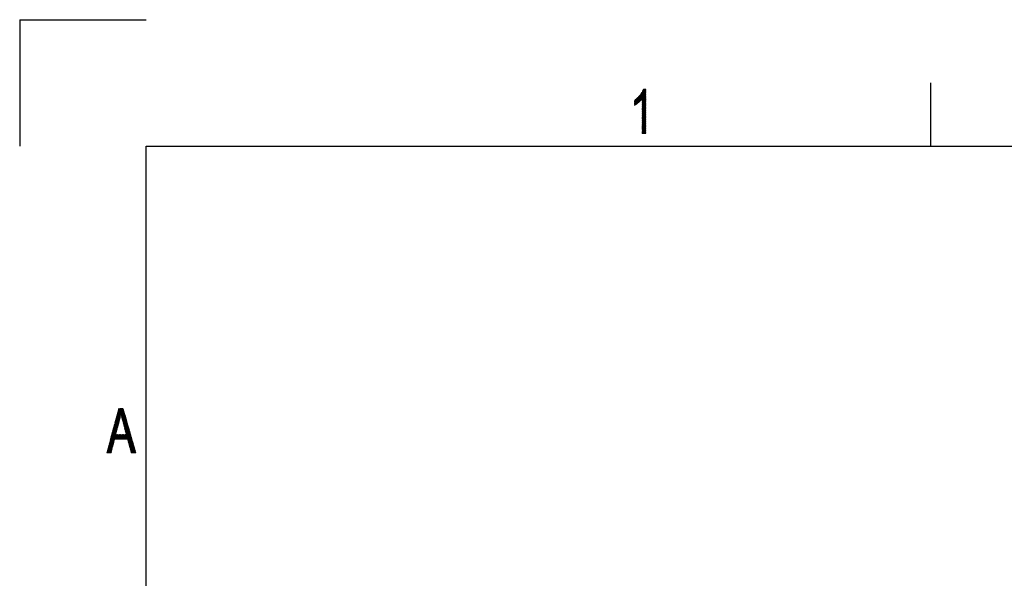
# Model space of a CAD drawing. Header units: millimetres. Extents: x 0 to 420, y 0 to 297.
# Tile 8 of 46: x 0 to 78, y 253 to 297. Entities that reach past the tile are written whole.
import ezdxf

# ---------------------------------------------------------------- set-up
doc = ezdxf.new("R2010")
doc.units = ezdxf.units.MM
doc.layers.add('1', color=7, linetype='Continuous', true_color=0xffffff)

msp = doc.modelspace()

# ---------------------------------------------------------------- linework, layer by layer
at = {"layer": '1', "color": 18, "linetype": 'Continuous', "lineweight": 25}
for p, q in [((0, 297), (10, 297)), ((0, 297), (0, 287)), ((72, 292), (72, 287)), ((10, 287), (410, 287)), ((10, 10), (10, 287))]:
    msp.add_line(p, q, dxfattribs=at)
at = {"layer": '1', "color": 18, "linetype": 'Continuous', "lineweight": 13}
for p, q in [((48.596, 290.248), (49.171, 291.244)), ((49.357, 291.514), (48.617, 290.233)), ((48.663, 290.262), (49.386, 291.514)), ((49.415, 291.514), (48.709, 290.29)), ((48.756, 290.321), (49.445, 291.514)), ((49.474, 291.514), (48.809, 290.362)), ((48.862, 290.404), (49.498, 291.506)), ((49.498, 291.455), (48.916, 290.446)), ((48.979, 290.505), (49.498, 291.404)), ((49.498, 291.353), (49.042, 290.563)), ((49.052, 291.068), (49.498, 290.295)), ((49.056, 291.074), (49.498, 291.074)), ((49.498, 290.346), (49.068, 291.092)), ((49.498, 291.099), (49.073, 291.099)), ((49.084, 291.115), (49.498, 290.397)), ((49.09, 291.125), (49.498, 291.125)), ((49.498, 290.447), (49.1, 291.138)), ((49.498, 291.15), (49.108, 291.15)), ((49.115, 291.162), (49.498, 290.498)), ((49.12, 290.647), (49.498, 291.303)), ((49.125, 291.176), (49.498, 291.176)), ((49.498, 290.549), (49.131, 291.185)), ((49.498, 291.201), (49.142, 291.201)), ((49.147, 291.208), (49.498, 290.6)), ((49.159, 291.226), (49.498, 291.226)), ((49.498, 290.651), (49.163, 291.232)), ((49.498, 291.252), (49.177, 291.252)), ((49.179, 291.255), (49.498, 290.701)), ((49.194, 291.277), (49.498, 291.277)), ((49.498, 290.752), (49.195, 291.278)), ((49.498, 291.252), (49.198, 290.731)), ((49.198, 290.68), (49.498, 291.201)), ((49.498, 291.15), (49.198, 290.629)), ((49.198, 290.578), (49.498, 291.099)), ((49.498, 291.303), (49.207, 291.303)), ((49.208, 291.305), (49.498, 290.803)), ((49.215, 291.319), (49.327, 291.514)), ((49.219, 291.328), (49.498, 291.328)), ((49.498, 290.854), (49.221, 291.334)), ((49.498, 291.353), (49.23, 291.353)), ((49.234, 291.362), (49.498, 290.905)), ((49.242, 291.379), (49.498, 291.379)), ((49.498, 290.955), (49.247, 291.39)), ((49.498, 291.404), (49.254, 291.404)), ((49.26, 291.418), (49.498, 291.006)), ((49.265, 291.43), (49.498, 291.43)), ((49.498, 291.057), (49.273, 291.447)), ((49.498, 291.455), (49.277, 291.455)), ((49.286, 291.475), (49.498, 291.108)), ((49.289, 291.48), (49.498, 291.48)), ((49.498, 291.159), (49.299, 291.503)), ((49.498, 291.506), (49.301, 291.506)), ((49.322, 291.514), (49.498, 291.21)), ((49.498, 291.26), (49.352, 291.514)), ((49.381, 291.514), (49.498, 291.311)), ((49.498, 291.362), (49.41, 291.514)), ((49.44, 291.514), (49.498, 291.413)), ((49.498, 291.464), (49.469, 291.514)), ((49.012, 291.019), (48.596, 290.298)), ((48.596, 290.349), (48.933, 290.933)), ((48.854, 290.846), (48.596, 290.4)), ((48.596, 290.451), (48.793, 290.792)), ((48.739, 290.749), (48.596, 290.502)), ((48.596, 290.552), (48.685, 290.706)), ((48.631, 290.663), (48.596, 290.603)), ((48.596, 290.617), (49.094, 290.617)), ((49.073, 290.591), (48.596, 290.591)), ((48.752, 290.318), (48.596, 290.588)), ((48.596, 290.566), (49.045, 290.566)), ((49.018, 290.54), (48.596, 290.54)), ((48.596, 290.537), (48.731, 290.304)), ((48.596, 290.515), (48.99, 290.515)), ((48.963, 290.49), (48.596, 290.49)), ((48.709, 290.29), (48.596, 290.486)), ((48.596, 290.464), (48.935, 290.464)), ((48.907, 290.439), (48.596, 290.439)), ((48.596, 290.435), (48.687, 290.277)), ((48.596, 290.413), (48.874, 290.413)), ((48.842, 290.388), (48.596, 290.388)), ((48.666, 290.264), (48.596, 290.385)), ((48.596, 290.363), (48.809, 290.363)), ((48.776, 290.337), (48.596, 290.337)), ((48.596, 290.334), (48.644, 290.25)), ((48.596, 290.312), (48.743, 290.312)), ((48.702, 290.286), (48.596, 290.286)), ((48.623, 290.237), (48.596, 290.283)), ((48.597, 290.637), (48.772, 290.334)), ((49.116, 290.642), (48.604, 290.642)), ((48.792, 290.349), (48.617, 290.653)), ((48.636, 290.667), (49.137, 290.667)), ((48.637, 290.669), (48.812, 290.365)), ((48.833, 290.381), (48.657, 290.685)), ((49.159, 290.693), (48.668, 290.693)), ((48.678, 290.7), (48.853, 290.397)), ((48.873, 290.412), (48.698, 290.716)), ((48.7, 290.718), (49.18, 290.718)), ((48.718, 290.732), (48.893, 290.428)), ((49.498, 290.744), (48.732, 290.744)), ((48.914, 290.444), (48.738, 290.748)), ((48.758, 290.764), (48.933, 290.462)), ((48.764, 290.769), (49.498, 290.769)), ((48.952, 290.479), (48.778, 290.78)), ((49.498, 290.794), (48.796, 290.794)), ((48.798, 290.796), (48.971, 290.497)), ((48.99, 290.515), (48.818, 290.812)), ((48.828, 290.82), (49.498, 290.82)), ((48.838, 290.829), (49.009, 290.533)), ((49.498, 290.845), (48.853, 290.845)), ((49.028, 290.55), (48.856, 290.849)), ((48.874, 290.868), (49.047, 290.568)), ((48.876, 290.871), (49.498, 290.871)), ((49.067, 290.586), (48.892, 290.888)), ((49.498, 290.896), (48.899, 290.896)), ((48.91, 290.908), (49.085, 290.605)), ((48.923, 290.921), (49.498, 290.921)), ((49.102, 290.626), (48.928, 290.927)), ((48.946, 290.947), (49.119, 290.646)), ((49.498, 290.947), (48.946, 290.947)), ((49.137, 290.667), (48.964, 290.967)), ((48.969, 290.972), (49.498, 290.972)), ((48.982, 290.986), (49.154, 290.688)), ((49.498, 290.998), (48.992, 290.998)), ((49.172, 290.708), (49, 291.006)), ((49.016, 291.023), (49.498, 291.023)), ((49.018, 291.025), (49.189, 290.729)), ((49.498, 290.244), (49.036, 291.045)), ((49.498, 291.048), (49.039, 291.048)), ((49.498, 291.049), (49.198, 290.527)), ((49.198, 290.477), (49.498, 290.998)), ((49.498, 290.947), (49.198, 290.426)), ((49.198, 290.375), (49.498, 290.896)), ((49.498, 290.845), (49.198, 290.324)), ((49.198, 290.273), (49.498, 290.794)), ((49.498, 290.744), (49.198, 290.223)), ((49.198, 290.718), (49.498, 290.718)), ((49.198, 290.714), (49.498, 290.193)), ((49.198, 290.172), (49.498, 290.693)), ((49.498, 290.693), (49.198, 290.693)), ((49.198, 290.667), (49.498, 290.667)), ((49.498, 290.143), (49.198, 290.664)), ((49.498, 290.642), (49.198, 290.121)), ((49.498, 290.642), (49.198, 290.642)), ((49.198, 290.617), (49.498, 290.617)), ((49.198, 290.613), (49.498, 290.092)), ((49.198, 290.07), (49.498, 290.591)), ((49.498, 290.591), (49.198, 290.591)), ((49.198, 290.566), (49.498, 290.566)), ((49.498, 290.041), (49.198, 290.562)), ((49.498, 290.54), (49.198, 290.019)), ((49.498, 290.54), (49.198, 290.54)), ((49.198, 290.515), (49.498, 290.515)), ((49.198, 290.511), (49.498, 289.99)), ((49.198, 289.969), (49.498, 290.49)), ((49.498, 290.49), (49.198, 290.49)), ((49.198, 290.464), (49.498, 290.464)), ((49.498, 289.939), (49.198, 290.46)), ((49.498, 290.439), (49.198, 289.918)), ((49.498, 290.439), (49.198, 290.439)), ((49.198, 290.413), (49.498, 290.413)), ((49.198, 290.41), (49.498, 289.888)), ((49.198, 289.867), (49.498, 290.388)), ((49.498, 290.388), (49.198, 290.388)), ((49.198, 290.363), (49.498, 290.363)), ((49.498, 289.838), (49.198, 290.359)), ((49.498, 290.337), (49.198, 289.816)), ((49.498, 290.337), (49.198, 290.337)), ((49.198, 290.312), (49.498, 290.312)), ((49.198, 290.308), (49.498, 289.787)), ((49.198, 289.765), (49.498, 290.286)), ((49.498, 290.286), (49.198, 290.286)), ((48.596, 290.261), (48.661, 290.261)), ((48.62, 290.236), (48.596, 290.236)), ((48.596, 290.232), (48.601, 290.223)), ((49.198, 290.261), (49.498, 290.261)), ((49.498, 289.736), (49.198, 290.257)), ((49.498, 290.236), (49.198, 289.715)), ((49.498, 290.236), (49.198, 290.236)), ((49.198, 290.21), (49.498, 290.21)), ((49.198, 290.206), (49.498, 289.685)), ((49.198, 289.664), (49.498, 290.185)), ((49.498, 290.185), (49.198, 290.185)), ((49.198, 290.159), (49.498, 290.159)), ((49.498, 289.634), (49.198, 290.155)), ((49.498, 290.134), (49.198, 289.613)), ((49.498, 290.134), (49.198, 290.134)), ((49.198, 290.109), (49.498, 290.109)), ((49.198, 290.105), (49.498, 289.584)), ((49.198, 289.562), (49.498, 290.083)), ((49.498, 290.083), (49.198, 290.083)), ((49.198, 290.058), (49.498, 290.058)), ((49.498, 289.533), (49.198, 290.054)), ((49.498, 290.032), (49.198, 289.511)), ((49.498, 290.032), (49.198, 290.032)), ((49.198, 290.007), (49.498, 290.007)), ((49.198, 290.003), (49.498, 289.482)), ((49.198, 289.461), (49.498, 289.982)), ((49.498, 289.982), (49.198, 289.982)), ((49.198, 289.956), (49.498, 289.956)), ((49.498, 289.431), (49.198, 289.952)), ((49.498, 289.931), (49.198, 289.41)), ((49.498, 289.931), (49.198, 289.931)), ((49.198, 289.905), (49.498, 289.905)), ((49.198, 289.901), (49.498, 289.38)), ((49.198, 289.359), (49.498, 289.88)), ((49.498, 289.88), (49.198, 289.88)), ((49.198, 289.854), (49.498, 289.854)), ((49.498, 289.33), (49.198, 289.851)), ((49.498, 289.829), (49.198, 289.308)), ((49.498, 289.829), (49.198, 289.829)), ((49.198, 289.804), (49.498, 289.804)), ((49.198, 289.8), (49.498, 289.279)), ((49.198, 289.257), (49.498, 289.778)), ((49.498, 289.778), (49.198, 289.778)), ((49.198, 289.753), (49.498, 289.753)), ((49.498, 289.228), (49.198, 289.749)), ((49.498, 289.728), (49.198, 289.206)), ((49.498, 289.727), (49.198, 289.727)), ((49.198, 289.702), (49.498, 289.702)), ((49.198, 289.698), (49.498, 289.177)), ((49.198, 289.156), (49.498, 289.677)), ((49.498, 289.677), (49.198, 289.677)), ((49.198, 289.651), (49.498, 289.651)), ((49.498, 289.126), (49.198, 289.647)), ((49.498, 289.626), (49.198, 289.105)), ((49.498, 289.626), (49.198, 289.626)), ((49.198, 289.6), (49.498, 289.6)), ((49.198, 289.597), (49.498, 289.076)), ((49.198, 289.054), (49.498, 289.575)), ((49.498, 289.575), (49.198, 289.575)), ((49.198, 289.55), (49.498, 289.55)), ((49.498, 289.025), (49.198, 289.546)), ((49.498, 289.524), (49.198, 289.003)), ((49.498, 289.524), (49.198, 289.524)), ((49.198, 289.499), (49.498, 289.499)), ((49.198, 289.495), (49.498, 288.974)), ((49.198, 288.952), (49.498, 289.473)), ((49.498, 289.473), (49.198, 289.473)), ((49.198, 289.448), (49.498, 289.448)), ((49.498, 288.923), (49.198, 289.444)), ((49.498, 289.423), (49.198, 288.902)), ((49.498, 289.423), (49.198, 289.423)), ((49.198, 289.397), (49.498, 289.397)), ((49.198, 289.393), (49.498, 288.872)), ((49.198, 288.851), (49.498, 289.372)), ((49.498, 289.372), (49.198, 289.372)), ((49.198, 289.346), (49.498, 289.346)), ((49.498, 288.822), (49.198, 289.343)), ((49.498, 289.321), (49.198, 288.8)), ((49.498, 289.321), (49.198, 289.321)), ((49.198, 289.296), (49.498, 289.296)), ((49.198, 289.292), (49.498, 288.771)), ((49.198, 288.749), (49.498, 289.27)), ((49.498, 289.27), (49.198, 289.27)), ((49.198, 289.245), (49.498, 289.245)), ((49.498, 288.72), (49.198, 289.241)), ((49.498, 289.219), (49.198, 288.698)), ((49.498, 289.219), (49.198, 289.219)), ((49.198, 289.194), (49.498, 289.194)), ((49.198, 289.19), (49.498, 288.669)), ((49.198, 288.648), (49.498, 289.169)), ((49.498, 289.169), (49.198, 289.169)), ((49.198, 289.143), (49.498, 289.143)), ((49.498, 288.618), (49.198, 289.139)), ((49.498, 289.118), (49.198, 288.597)), ((49.498, 289.118), (49.198, 289.118)), ((49.198, 289.092), (49.498, 289.092)), ((49.198, 289.089), (49.498, 288.567)), ((49.198, 288.546), (49.498, 289.067)), ((49.498, 289.067), (49.198, 289.067)), ((49.198, 289.042), (49.498, 289.042)), ((49.498, 288.517), (49.198, 289.038)), ((49.498, 289.016), (49.198, 288.495)), ((49.498, 289.016), (49.198, 289.016)), ((49.198, 288.991), (49.498, 288.991)), ((49.198, 288.987), (49.498, 288.466)), ((49.198, 288.444), (49.498, 288.965)), ((49.498, 288.965), (49.198, 288.965)), ((49.198, 288.94), (49.498, 288.94)), ((49.498, 288.415), (49.198, 288.936)), ((49.498, 288.915), (49.198, 288.394)), ((49.498, 288.915), (49.198, 288.915)), ((49.198, 288.889), (49.498, 288.889)), ((49.198, 288.885), (49.498, 288.364)), ((49.198, 288.343), (49.498, 288.864)), ((49.498, 288.864), (49.198, 288.864)), ((49.198, 288.838), (49.498, 288.838)), ((49.498, 288.313), (49.198, 288.834)), ((49.498, 288.813), (49.198, 288.292)), ((49.498, 288.813), (49.198, 288.813)), ((49.198, 288.788), (49.498, 288.788)), ((49.198, 288.784), (49.498, 288.263)), ((49.198, 288.241), (49.498, 288.762)), ((49.498, 288.762), (49.198, 288.762)), ((49.198, 288.737), (49.498, 288.737)), ((49.498, 288.212), (49.198, 288.733)), ((49.498, 288.711), (49.198, 288.19)), ((49.498, 288.711), (49.198, 288.711)), ((49.198, 288.686), (49.498, 288.686)), ((49.198, 288.682), (49.498, 288.161)), ((49.198, 288.139), (49.498, 288.661)), ((49.498, 288.661), (49.198, 288.661)), ((49.198, 288.635), (49.498, 288.635)), ((49.498, 288.11), (49.198, 288.631)), ((49.498, 288.61), (49.198, 288.089)), ((49.498, 288.61), (49.198, 288.61)), ((49.198, 288.584), (49.498, 288.584)), ((49.198, 288.58), (49.498, 288.059)), ((49.198, 288.038), (49.498, 288.559)), ((49.498, 288.559), (49.198, 288.559)), ((49.198, 288.533), (49.498, 288.533)), ((49.498, 288.009), (49.198, 288.53)), ((49.498, 288.508), (49.198, 288.508)), ((49.198, 288.483), (49.498, 288.483)), ((49.198, 288.479), (49.474, 288)), ((49.498, 288.457), (49.198, 288.457)), ((49.198, 288.432), (49.498, 288.432)), ((49.445, 288), (49.198, 288.428)), ((49.498, 288.406), (49.198, 288.406)), ((49.198, 288.381), (49.498, 288.381)), ((49.198, 288.377), (49.415, 288)), ((49.498, 288.356), (49.198, 288.356)), ((49.198, 288.33), (49.498, 288.33)), ((49.386, 288), (49.198, 288.326)), ((49.498, 288.305), (49.198, 288.305)), ((49.198, 288.279), (49.498, 288.279)), ((49.198, 288.276), (49.357, 288)), ((49.498, 288.254), (49.198, 288.254)), ((49.198, 288.229), (49.498, 288.229)), ((49.327, 288), (49.198, 288.225)), ((49.498, 288.203), (49.198, 288.203)), ((49.198, 288.178), (49.498, 288.178)), ((49.198, 288.174), (49.298, 288)), ((49.498, 288.152), (49.198, 288.152)), ((49.198, 288.127), (49.498, 288.127)), ((49.269, 288), (49.198, 288.123)), ((49.498, 288.102), (49.198, 288.102)), ((49.198, 288.076), (49.498, 288.076)), ((49.198, 288.072), (49.239, 288)), ((49.498, 288.051), (49.198, 288.051)), ((49.198, 288.025), (49.498, 288.025)), ((49.21, 288), (49.198, 288.022)), ((49.498, 288), (49.198, 288)), ((49.498, 288.508), (49.205, 288)), ((49.234, 288), (49.498, 288.457)), ((49.498, 288.406), (49.264, 288)), ((49.293, 288), (49.498, 288.356)), ((49.498, 288.305), (49.322, 288)), ((49.352, 288), (49.498, 288.254)), ((49.498, 288.203), (49.381, 288)), ((49.41, 288), (49.498, 288.152)), ((49.498, 288.102), (49.44, 288)), ((49.469, 288), (49.498, 288.051)), ((7.522, 265.111), (8.178, 266.248)), ((8.15, 266.25), (7.547, 265.206)), ((7.573, 265.301), (8.121, 266.25)), ((8.091, 266.25), (7.599, 265.397)), ((7.624, 265.492), (8.062, 266.25)), ((8.033, 266.25), (7.65, 265.587)), ((7.675, 265.682), (8.003, 266.25)), ((7.974, 266.25), (7.701, 265.777)), ((7.726, 265.872), (7.945, 266.25)), ((7.915, 266.25), (7.752, 265.967)), ((7.777, 266.062), (7.886, 266.25)), ((7.857, 266.25), (7.803, 266.157)), ((7.808, 266.177), (7.991, 265.861)), ((7.809, 266.18), (8.197, 266.18)), ((8.19, 266.205), (7.816, 266.205)), ((8.553, 264.939), (7.818, 266.212)), ((7.823, 266.23), (8.183, 266.23)), ((7.827, 266.247), (8.524, 265.04)), ((8.495, 265.141), (7.855, 266.25)), ((7.884, 266.25), (8.466, 265.241)), ((8.437, 265.342), (7.913, 266.25)), ((7.943, 266.25), (8.408, 265.443)), ((8.38, 265.544), (7.972, 266.25)), ((8.188, 266.214), (7.995, 265.881)), ((8.001, 266.25), (8.351, 265.645)), ((8.004, 265.844), (8.197, 266.18)), ((8.322, 265.746), (8.031, 266.25)), ((8.06, 266.25), (8.293, 265.847)), ((8.264, 265.947), (8.089, 266.25)), ((8.119, 266.25), (8.235, 266.048)), ((8.206, 266.149), (8.148, 266.25)), ((7.913, 265.433), (7.343, 264.446)), ((7.369, 264.541), (7.932, 265.516)), ((7.946, 265.593), (7.394, 264.636)), ((7.42, 264.731), (7.958, 265.664)), ((7.97, 265.736), (7.445, 264.826)), ((7.471, 264.921), (7.983, 265.808)), ((7.995, 265.879), (7.496, 265.016)), ((7.809, 265.008), (7.594, 265.38)), ((7.904, 265.392), (7.597, 265.392)), ((7.603, 265.415), (7.818, 265.043)), ((7.604, 265.417), (7.909, 265.417)), ((7.915, 265.443), (7.611, 265.443)), ((7.827, 265.078), (7.613, 265.449)), ((7.618, 265.468), (7.921, 265.468)), ((7.622, 265.484), (7.837, 265.113)), ((7.927, 265.494), (7.625, 265.494)), ((7.846, 265.148), (7.631, 265.519)), ((7.632, 265.519), (7.932, 265.519)), ((7.938, 265.544), (7.638, 265.544)), ((7.641, 265.553), (7.855, 265.183)), ((7.645, 265.57), (7.943, 265.57)), ((7.864, 265.218), (7.65, 265.588)), ((7.947, 265.595), (7.652, 265.595)), ((7.659, 265.623), (7.872, 265.254)), ((7.659, 265.621), (7.951, 265.621)), ((7.955, 265.646), (7.666, 265.646)), ((7.881, 265.291), (7.669, 265.658)), ((7.672, 265.671), (7.96, 265.671)), ((7.678, 265.692), (7.889, 265.327)), ((7.964, 265.697), (7.679, 265.697)), ((7.686, 265.722), (7.968, 265.722)), ((7.897, 265.364), (7.687, 265.727)), ((7.972, 265.748), (7.693, 265.748)), ((7.697, 265.761), (7.905, 265.4)), ((7.7, 265.773), (7.977, 265.773)), ((7.914, 265.436), (7.706, 265.796)), ((7.981, 265.798), (7.707, 265.798)), ((7.713, 265.824), (7.985, 265.824)), ((7.715, 265.831), (7.922, 265.473)), ((7.99, 265.849), (7.72, 265.849)), ((7.93, 265.509), (7.725, 265.865)), ((7.727, 265.875), (7.994, 265.875)), ((7.734, 265.9), (7.938, 265.546)), ((8.278, 265.9), (7.734, 265.9)), ((7.741, 265.926), (8.27, 265.926)), ((7.945, 265.585), (7.743, 265.935)), ((8.263, 265.951), (7.748, 265.951)), ((7.753, 265.969), (7.952, 265.624)), ((7.754, 265.976), (8.256, 265.976)), ((8.248, 266.002), (7.761, 266.002)), ((7.958, 265.664), (7.762, 266.004)), ((7.768, 266.027), (8.241, 266.027)), ((7.771, 266.039), (7.965, 265.703)), ((8.234, 266.053), (7.775, 266.053)), ((7.972, 265.743), (7.781, 266.073)), ((7.782, 266.078), (8.227, 266.078)), ((8.219, 266.103), (7.789, 266.103)), ((7.79, 266.108), (7.978, 265.782)), ((7.795, 266.129), (8.212, 266.129)), ((7.985, 265.821), (7.799, 266.143)), ((8.205, 266.154), (7.802, 266.154)), ((7.997, 265.875), (8.285, 265.875)), ((8.292, 265.849), (8.002, 265.849)), ((8.005, 265.837), (8.582, 264.838)), ((8.008, 265.824), (8.299, 265.824)), ((8.207, 266.146), (8.012, 265.807)), ((8.307, 265.798), (8.014, 265.798)), ((8.019, 265.773), (8.314, 265.773)), ((8.02, 265.771), (8.217, 266.112)), ((8.611, 264.737), (8.024, 265.754)), ((8.321, 265.748), (8.025, 265.748)), ((8.227, 266.078), (8.028, 265.734)), ((8.031, 265.722), (8.328, 265.722)), ((8.036, 265.697), (8.236, 266.044)), ((8.336, 265.697), (8.036, 265.697)), ((8.042, 265.671), (8.64, 264.636)), ((8.042, 265.671), (8.343, 265.671)), ((8.246, 266.01), (8.044, 265.661)), ((8.35, 265.646), (8.048, 265.646)), ((8.053, 265.624), (8.256, 265.976)), ((8.053, 265.621), (8.358, 265.621)), ((8.365, 265.595), (8.059, 265.595)), ((8.668, 264.535), (8.06, 265.589)), ((8.266, 265.942), (8.061, 265.587)), ((8.065, 265.57), (8.372, 265.57)), ((8.069, 265.551), (8.275, 265.908)), ((8.379, 265.544), (8.071, 265.544)), ((8.077, 265.519), (8.387, 265.519)), ((8.285, 265.874), (8.078, 265.516)), ((8.082, 265.501), (8.697, 264.435)), ((8.394, 265.494), (8.084, 265.494)), ((8.087, 265.48), (8.295, 265.84)), ((8.09, 265.468), (8.401, 265.468)), ((8.304, 265.806), (8.096, 265.445)), ((8.409, 265.443), (8.096, 265.443)), ((8.103, 265.417), (8.416, 265.417)), ((8.105, 265.41), (8.314, 265.772)), ((8.726, 264.334), (8.105, 265.411)), ((8.423, 265.392), (8.109, 265.392)), ((8.324, 265.738), (8.114, 265.374)), ((8.123, 265.339), (8.334, 265.704)), ((8.343, 265.67), (8.132, 265.304)), ((8.141, 265.268), (8.353, 265.636)), ((8.363, 265.602), (8.15, 265.233)), ((8.158, 265.198), (8.373, 265.569)), ((8.382, 265.535), (8.167, 265.162)), ((8.177, 265.128), (8.392, 265.501)), ((8.402, 265.467), (8.186, 265.093)), ((8.195, 265.058), (8.411, 265.433)), ((8.421, 265.399), (8.204, 265.023)), ((7.113, 263.59), (7.707, 264.62)), ((7.732, 264.713), (7.138, 263.685)), ((7.164, 263.78), (7.756, 264.806)), ((7.78, 264.899), (7.19, 263.875)), ((7.215, 263.97), (7.805, 264.992)), ((7.829, 265.085), (7.241, 264.065)), ((7.266, 264.16), (7.854, 265.178)), ((7.875, 265.265), (7.292, 264.256)), ((7.317, 264.351), (7.894, 265.349)), ((7.386, 264.605), (7.703, 264.605)), ((7.608, 264.239), (7.389, 264.617)), ((7.71, 264.63), (7.392, 264.63)), ((7.398, 264.652), (7.617, 264.274)), ((7.399, 264.655), (7.717, 264.655)), ((7.723, 264.681), (7.406, 264.681)), ((7.626, 264.309), (7.408, 264.687)), ((7.413, 264.706), (7.73, 264.706)), ((7.417, 264.721), (7.635, 264.344)), ((7.737, 264.732), (7.42, 264.732)), ((7.644, 264.379), (7.426, 264.756)), ((7.427, 264.757), (7.743, 264.757)), ((7.75, 264.782), (7.433, 264.782)), ((7.436, 264.791), (7.653, 264.414)), ((7.44, 264.808), (7.757, 264.808)), ((7.663, 264.449), (7.445, 264.825)), ((7.763, 264.833), (7.447, 264.833)), ((7.454, 264.86), (7.672, 264.484)), ((7.454, 264.859), (7.77, 264.859)), ((7.777, 264.884), (7.461, 264.884)), ((7.681, 264.519), (7.464, 264.895)), ((7.468, 264.909), (7.783, 264.909)), ((7.473, 264.93), (7.69, 264.554)), ((7.79, 264.935), (7.474, 264.935)), ((7.481, 264.96), (7.797, 264.96)), ((7.699, 264.589), (7.482, 264.964)), ((7.803, 264.986), (7.488, 264.986)), ((7.492, 264.999), (7.708, 264.623)), ((7.495, 265.011), (7.81, 265.011)), ((7.718, 264.658), (7.501, 265.033)), ((7.817, 265.036), (7.502, 265.036)), ((7.509, 265.062), (7.823, 265.062)), ((7.51, 265.068), (7.727, 264.693)), ((7.83, 265.087), (7.515, 265.087)), ((7.736, 264.728), (7.52, 265.103)), ((7.522, 265.113), (7.837, 265.113)), ((7.843, 265.138), (7.529, 265.138)), ((7.529, 265.137), (7.745, 264.763)), ((7.536, 265.163), (7.85, 265.163)), ((7.754, 264.798), (7.538, 265.172)), ((7.857, 265.189), (7.543, 265.189)), ((7.548, 265.207), (7.763, 264.833)), ((7.55, 265.214), (7.863, 265.214)), ((7.869, 265.24), (7.556, 265.24)), ((7.772, 264.868), (7.557, 265.241)), ((7.563, 265.265), (7.875, 265.265)), ((7.566, 265.276), (7.782, 264.903)), ((7.88, 265.29), (7.57, 265.29)), ((7.791, 264.938), (7.576, 265.311)), ((7.577, 265.316), (7.886, 265.316)), ((7.892, 265.341), (7.584, 265.341)), ((7.585, 265.345), (7.8, 264.973)), ((7.591, 265.367), (7.898, 265.367)), ((8.116, 265.367), (8.43, 265.367)), ((8.438, 265.341), (8.122, 265.341)), ((8.127, 265.32), (8.755, 264.233)), ((8.129, 265.316), (8.445, 265.316)), ((8.452, 265.29), (8.135, 265.29)), ((8.141, 265.265), (8.459, 265.265)), ((8.467, 265.24), (8.148, 265.24)), ((8.784, 264.132), (8.15, 265.23)), ((8.154, 265.214), (8.474, 265.214)), ((8.481, 265.189), (8.161, 265.189)), ((8.167, 265.163), (8.489, 265.163)), ((8.174, 265.138), (8.813, 264.031)), ((8.496, 265.138), (8.174, 265.138)), ((8.181, 265.113), (8.503, 265.113)), ((8.51, 265.087), (8.187, 265.087)), ((8.194, 265.062), (8.518, 265.062)), ((8.842, 263.93), (8.198, 265.045)), ((8.525, 265.036), (8.201, 265.036)), ((8.207, 265.011), (8.532, 265.011)), ((8.213, 264.988), (8.431, 265.365)), ((8.54, 264.986), (8.214, 264.986)), ((8.221, 264.96), (8.547, 264.96)), ((8.441, 265.331), (8.223, 264.953)), ((8.223, 264.951), (8.871, 263.83)), ((8.554, 264.935), (8.227, 264.935)), ((8.232, 264.918), (8.45, 265.297)), ((8.234, 264.909), (8.561, 264.909)), ((8.46, 265.263), (8.241, 264.883)), ((8.569, 264.884), (8.241, 264.884)), ((8.248, 264.859), (8.576, 264.859)), ((8.9, 263.729), (8.248, 264.858)), ((8.25, 264.849), (8.47, 265.229)), ((8.583, 264.833), (8.254, 264.833)), ((8.48, 265.195), (8.259, 264.814)), ((8.261, 264.808), (8.59, 264.808)), ((8.598, 264.782), (8.268, 264.782)), ((8.269, 264.779), (8.489, 265.161)), ((8.272, 264.764), (8.929, 263.628)), ((8.274, 264.757), (8.605, 264.757)), ((8.499, 265.127), (8.278, 264.744)), ((8.612, 264.732), (8.281, 264.732)), ((8.287, 264.709), (8.509, 265.093)), ((8.288, 264.706), (8.62, 264.706)), ((8.627, 264.681), (8.294, 264.681)), ((8.518, 265.059), (8.296, 264.674)), ((8.957, 263.527), (8.297, 264.671)), ((8.301, 264.655), (8.634, 264.655)), ((8.305, 264.639), (8.528, 265.025)), ((8.641, 264.63), (8.308, 264.63)), ((8.538, 264.991), (8.315, 264.604)), ((8.315, 264.605), (8.649, 264.605)), ((8.324, 264.57), (8.548, 264.957)), ((8.557, 264.923), (8.333, 264.535)), ((8.342, 264.5), (8.567, 264.889)), ((8.577, 264.855), (8.351, 264.465)), ((8.361, 264.43), (8.587, 264.821)), ((8.596, 264.787), (8.37, 264.395)), ((8.379, 264.36), (8.606, 264.754)), ((8.616, 264.72), (8.388, 264.325)), ((8.397, 264.29), (8.625, 264.686)), ((8.635, 264.652), (8.407, 264.256)), ((8.416, 264.221), (8.645, 264.618)), ((6.908, 262.829), (7.692, 264.187)), ((7.663, 264.187), (6.934, 262.924)), ((6.96, 263.02), (7.634, 264.187)), ((7.604, 264.187), (6.985, 263.115)), ((7.011, 263.21), (7.61, 264.247)), ((7.634, 264.34), (7.036, 263.305)), ((7.062, 263.4), (7.659, 264.433)), ((7.683, 264.527), (7.087, 263.495)), ((7.181, 263.842), (8.867, 263.842)), ((7.412, 263.461), (7.184, 263.855)), ((8.86, 263.868), (7.188, 263.868)), ((7.193, 263.889), (7.421, 263.496)), ((7.194, 263.893), (8.852, 263.893)), ((8.845, 263.919), (7.201, 263.919)), ((7.43, 263.531), (7.203, 263.924)), ((7.208, 263.944), (8.838, 263.944)), ((7.212, 263.959), (7.439, 263.566)), ((8.831, 263.969), (7.215, 263.969)), ((7.448, 263.602), (7.221, 263.993)), ((7.222, 263.995), (8.823, 263.995)), ((8.816, 264.02), (7.229, 264.02)), ((7.231, 264.028), (7.457, 263.637)), ((7.235, 264.046), (8.809, 264.046)), ((7.465, 263.672), (7.24, 264.063)), ((8.802, 264.071), (7.242, 264.071)), ((7.249, 264.098), (7.474, 263.708)), ((7.249, 264.096), (8.794, 264.096)), ((8.787, 264.122), (7.256, 264.122)), ((7.483, 263.743), (7.259, 264.132)), ((7.263, 264.147), (8.78, 264.147)), ((7.268, 264.167), (7.492, 263.778)), ((8.772, 264.173), (7.27, 264.173)), ((7.276, 264.198), (7.597, 264.198)), ((7.503, 263.81), (7.277, 264.202)), ((7.604, 264.223), (7.283, 264.223)), ((7.287, 264.236), (7.533, 263.81)), ((7.29, 264.249), (7.61, 264.249)), ((7.562, 263.81), (7.296, 264.271)), ((7.617, 264.274), (7.297, 264.274)), ((7.304, 264.3), (7.623, 264.3)), ((7.305, 264.305), (7.591, 263.81)), ((7.63, 264.325), (7.311, 264.325)), ((7.621, 263.81), (7.315, 264.34)), ((7.317, 264.35), (7.637, 264.35)), ((7.643, 264.376), (7.324, 264.376)), ((7.324, 264.375), (7.65, 263.81)), ((7.331, 264.401), (7.65, 264.401)), ((7.679, 263.81), (7.333, 264.409)), ((7.657, 264.427), (7.338, 264.427)), ((7.343, 264.444), (7.709, 263.81)), ((7.345, 264.452), (7.663, 264.452)), ((7.738, 263.81), (7.352, 264.479)), ((7.67, 264.477), (7.352, 264.477)), ((7.358, 264.503), (7.677, 264.503)), ((7.361, 264.513), (7.767, 263.81)), ((7.683, 264.528), (7.365, 264.528)), ((7.797, 263.81), (7.37, 264.548)), ((7.372, 264.554), (7.69, 264.554)), ((7.697, 264.579), (7.379, 264.579)), ((7.38, 264.583), (7.598, 264.204)), ((7.722, 264.187), (7.504, 263.81)), ((7.533, 263.81), (7.751, 264.187)), ((7.78, 264.187), (7.563, 263.81)), ((7.592, 263.81), (7.81, 264.187)), ((7.608, 264.187), (7.826, 263.81)), ((7.839, 264.187), (7.621, 263.81)), ((7.855, 263.81), (7.638, 264.187)), ((7.651, 263.81), (7.868, 264.187)), ((7.667, 264.187), (7.885, 263.81)), ((7.898, 264.187), (7.68, 263.81)), ((7.914, 263.81), (7.696, 264.187)), ((7.709, 263.81), (7.927, 264.187)), ((7.726, 264.187), (7.943, 263.81)), ((7.956, 264.187), (7.739, 263.81)), ((7.973, 263.81), (7.755, 264.187)), ((7.768, 263.81), (7.986, 264.187)), ((7.784, 264.187), (8.002, 263.81)), ((8.015, 264.187), (7.797, 263.81)), ((8.031, 263.81), (7.814, 264.187)), ((7.827, 263.81), (8.044, 264.187)), ((7.843, 264.187), (8.061, 263.81)), ((8.074, 264.187), (7.856, 263.81)), ((8.09, 263.81), (7.872, 264.187)), ((7.885, 263.81), (8.103, 264.187)), ((7.902, 264.187), (8.119, 263.81)), ((8.132, 264.187), (7.915, 263.81)), ((8.149, 263.81), (7.931, 264.187)), ((7.944, 263.81), (8.162, 264.187)), ((7.96, 264.187), (8.178, 263.81)), ((8.191, 264.187), (7.973, 263.81)), ((8.207, 263.81), (7.99, 264.187)), ((8.003, 263.81), (8.22, 264.187)), ((8.019, 264.187), (8.237, 263.81)), ((8.25, 264.187), (8.032, 263.81)), ((8.266, 263.81), (8.048, 264.187)), ((8.061, 263.81), (8.279, 264.187)), ((8.078, 264.187), (8.295, 263.81)), ((8.308, 264.187), (8.091, 263.81)), ((8.325, 263.81), (8.107, 264.187)), ((8.12, 263.81), (8.338, 264.187)), ((8.136, 264.187), (8.354, 263.81)), ((8.367, 264.187), (8.149, 263.81)), ((8.383, 263.81), (8.166, 264.187)), ((8.179, 263.81), (8.396, 264.187)), ((8.195, 264.187), (8.413, 263.81)), ((8.655, 264.584), (8.208, 263.81)), ((8.442, 263.81), (8.224, 264.187)), ((8.237, 263.81), (8.664, 264.55)), ((8.254, 264.187), (8.471, 263.81)), ((8.674, 264.516), (8.267, 263.81)), ((8.501, 263.81), (8.283, 264.187)), ((8.296, 263.81), (8.684, 264.482)), ((8.312, 264.187), (9.142, 262.75)), ((8.656, 264.579), (8.321, 264.579)), ((8.322, 264.577), (8.986, 263.426)), ((8.694, 264.448), (8.325, 263.81)), ((8.328, 264.554), (8.663, 264.554)), ((8.671, 264.528), (8.335, 264.528)), ((8.341, 264.503), (8.678, 264.503)), ((9.171, 262.75), (8.342, 264.187)), ((9.015, 263.325), (8.346, 264.484)), ((8.685, 264.477), (8.348, 264.477)), ((8.355, 264.452), (8.692, 264.452)), ((8.355, 263.81), (8.703, 264.414)), ((8.7, 264.427), (8.361, 264.427)), ((8.368, 264.401), (8.707, 264.401)), ((8.371, 264.39), (9.044, 263.224)), ((8.371, 264.187), (9.16, 262.821)), ((8.714, 264.376), (8.375, 264.376)), ((8.382, 264.35), (8.721, 264.35)), ((8.713, 264.38), (8.384, 263.81)), ((8.729, 264.325), (8.388, 264.325)), ((8.395, 264.3), (8.736, 264.3)), ((9.073, 263.124), (8.396, 264.296)), ((9.131, 262.922), (8.4, 264.187)), ((8.743, 264.274), (8.402, 264.274)), ((8.408, 264.249), (8.751, 264.249)), ((8.413, 263.81), (8.723, 264.346)), ((8.758, 264.223), (8.415, 264.223)), ((8.421, 264.203), (9.102, 263.023)), ((8.422, 264.198), (8.765, 264.198)), ((8.733, 264.312), (8.443, 263.81)), ((8.472, 263.81), (8.742, 264.278)), ((8.752, 264.244), (8.501, 263.81)), ((8.527, 263.803), (8.762, 264.21)), ((8.771, 264.176), (8.536, 263.769)), ((8.545, 263.734), (8.781, 264.142)), ((8.791, 264.108), (8.555, 263.699)), ((8.564, 263.665), (8.801, 264.074)), ((8.81, 264.04), (8.573, 263.63)), ((8.583, 263.595), (8.82, 264.006)), ((8.83, 263.972), (8.592, 263.561)), ((8.601, 263.526), (8.84, 263.939)), ((8.849, 263.905), (8.611, 263.492)), ((8.62, 263.457), (8.859, 263.871)), ((8.869, 263.837), (8.629, 263.422)), ((7.498, 263.799), (6.892, 262.75)), ((6.921, 262.75), (7.475, 263.708)), ((7.452, 263.618), (6.951, 262.75)), ((7.309, 263.055), (6.969, 263.055)), ((6.97, 263.057), (7.147, 262.75)), ((6.976, 263.08), (7.315, 263.08)), ((7.177, 262.75), (6.979, 263.092)), ((6.98, 262.75), (7.429, 263.527)), ((7.322, 263.106), (6.983, 263.106)), ((6.988, 263.127), (7.206, 262.75)), ((6.99, 263.131), (7.328, 263.131)), ((7.335, 263.156), (6.996, 263.156)), ((7.233, 262.755), (6.998, 263.161)), ((7.003, 263.182), (7.341, 263.182)), ((7.007, 263.196), (7.242, 262.79)), ((7.406, 263.436), (7.009, 262.75)), ((7.347, 263.207), (7.01, 263.207)), ((7.25, 262.825), (7.016, 263.231)), ((7.017, 263.233), (7.354, 263.233)), ((7.36, 263.258), (7.024, 263.258)), ((7.026, 263.265), (7.259, 262.861)), ((7.031, 263.284), (7.367, 263.284)), ((7.268, 262.896), (7.035, 263.3)), ((7.373, 263.309), (7.037, 263.309)), ((7.039, 262.75), (7.383, 263.346)), ((7.044, 263.335), (7.277, 262.931)), ((7.044, 263.334), (7.38, 263.334)), ((7.386, 263.36), (7.051, 263.36)), ((7.286, 262.966), (7.054, 263.369)), ((7.058, 263.385), (7.393, 263.385)), ((7.063, 263.404), (7.295, 263.002)), ((7.399, 263.411), (7.065, 263.411)), ((7.36, 263.255), (7.068, 262.75)), ((7.071, 263.436), (7.405, 263.436)), ((7.304, 263.037), (7.072, 263.439)), ((7.412, 263.461), (7.078, 263.461)), ((7.082, 263.474), (7.313, 263.072)), ((7.085, 263.487), (7.418, 263.487)), ((7.322, 263.108), (7.091, 263.508)), ((7.425, 263.512), (7.092, 263.512)), ((7.097, 262.75), (7.337, 263.164)), ((7.099, 263.538), (7.431, 263.538)), ((7.1, 263.543), (7.331, 263.143)), ((7.438, 263.563), (7.106, 263.563)), ((7.34, 263.178), (7.11, 263.577)), ((7.112, 263.588), (7.444, 263.588)), ((7.451, 263.614), (7.119, 263.614)), ((7.119, 263.612), (7.349, 263.214)), ((7.126, 263.639), (7.457, 263.639)), ((7.314, 263.074), (7.127, 262.75)), ((7.358, 263.249), (7.128, 263.647)), ((7.464, 263.665), (7.133, 263.665)), ((7.138, 263.681), (7.367, 263.284)), ((7.14, 263.69), (7.47, 263.69)), ((7.376, 263.319), (7.147, 263.716)), ((7.476, 263.715), (7.147, 263.715)), ((7.153, 263.741), (7.483, 263.741)), ((7.156, 263.751), (7.385, 263.355)), ((7.489, 263.766), (7.16, 263.766)), ((7.394, 263.39), (7.165, 263.785)), ((7.167, 263.792), (7.496, 263.792)), ((8.874, 263.817), (7.174, 263.817)), ((7.175, 263.82), (7.403, 263.425)), ((8.53, 263.792), (8.882, 263.792)), ((8.889, 263.766), (8.537, 263.766)), ((8.544, 263.741), (8.896, 263.741)), ((9.113, 262.75), (8.546, 263.731)), ((8.903, 263.715), (8.55, 263.715)), ((8.557, 263.69), (8.911, 263.69)), ((8.918, 263.665), (8.564, 263.665)), ((8.571, 263.639), (8.925, 263.639)), ((8.572, 263.636), (9.083, 262.75)), ((8.933, 263.614), (8.578, 263.614)), ((8.585, 263.588), (8.94, 263.588)), ((8.947, 263.563), (8.592, 263.563)), ((9.054, 262.75), (8.598, 263.541)), ((8.598, 263.538), (8.954, 263.538)), ((8.962, 263.512), (8.605, 263.512)), ((8.612, 263.487), (8.969, 263.487)), ((8.976, 263.461), (8.619, 263.461)), ((8.623, 263.445), (9.025, 262.75)), ((8.626, 263.436), (8.984, 263.436)), ((8.991, 263.411), (8.633, 263.411)), ((8.639, 263.388), (8.878, 263.803)), ((8.639, 263.385), (8.998, 263.385)), ((9.005, 263.36), (8.646, 263.36)), ((8.888, 263.769), (8.648, 263.353)), ((8.995, 262.75), (8.649, 263.35)), ((8.653, 263.334), (9.013, 263.334)), ((8.657, 263.318), (8.898, 263.735)), ((9.02, 263.309), (8.66, 263.309)), ((8.908, 263.701), (8.667, 263.284)), ((8.667, 263.284), (9.027, 263.284)), ((9.034, 263.258), (8.674, 263.258)), ((8.675, 263.255), (8.966, 262.75)), ((8.676, 263.249), (8.917, 263.667)), ((8.681, 263.233), (9.042, 263.233)), ((8.927, 263.633), (8.685, 263.214)), ((9.049, 263.207), (8.687, 263.207)), ((8.694, 263.182), (9.056, 263.182)), ((8.695, 263.18), (8.937, 263.599)), ((8.937, 262.75), (8.7, 263.159)), ((9.064, 263.156), (8.701, 263.156)), ((8.947, 263.565), (8.704, 263.145)), ((8.708, 263.131), (9.071, 263.131)), ((8.713, 263.111), (8.956, 263.531)), ((9.078, 263.106), (8.715, 263.106)), ((8.722, 263.08), (9.085, 263.08)), ((8.966, 263.497), (8.723, 263.076)), ((8.726, 263.064), (8.907, 262.75)), ((9.093, 263.055), (8.728, 263.055)), ((8.732, 263.041), (8.976, 263.463)), ((8.985, 263.429), (8.741, 263.007)), ((8.751, 262.972), (8.995, 263.395)), ((9.005, 263.361), (8.76, 262.937)), ((8.77, 262.903), (9.015, 263.327)), ((9.024, 263.293), (8.779, 262.868)), ((8.788, 262.833), (9.034, 263.259)), ((9.044, 263.225), (8.798, 262.799)), ((8.807, 262.764), (9.054, 263.191)), ((9.063, 263.158), (8.828, 262.75)), ((8.857, 262.75), (9.073, 263.124)), ((9.083, 263.09), (8.887, 262.75)), ((8.916, 262.75), (9.092, 263.056)), ((7.231, 262.75), (6.887, 262.75)), ((6.894, 262.775), (7.238, 262.775)), ((6.895, 262.78), (6.913, 262.75)), ((7.244, 262.801), (6.901, 262.801)), ((6.942, 262.75), (6.905, 262.815)), ((6.908, 262.826), (7.251, 262.826)), ((7.257, 262.852), (6.914, 262.852)), ((6.914, 262.849), (6.971, 262.75)), ((6.921, 262.877), (7.264, 262.877)), ((7.001, 262.75), (6.923, 262.884)), ((7.27, 262.902), (6.928, 262.902)), ((6.932, 262.919), (7.03, 262.75)), ((6.935, 262.928), (7.277, 262.928)), ((7.059, 262.75), (6.942, 262.953)), ((7.283, 262.953), (6.942, 262.953)), ((6.949, 262.979), (7.289, 262.979)), ((6.951, 262.988), (7.089, 262.75)), ((7.296, 263.004), (6.955, 263.004)), ((7.118, 262.75), (6.96, 263.023)), ((6.962, 263.029), (7.302, 263.029)), ((7.156, 262.75), (7.291, 262.983)), ((7.268, 262.892), (7.185, 262.75)), ((7.215, 262.75), (7.245, 262.802)), ((8.735, 263.029), (9.1, 263.029)), ((9.107, 263.004), (8.742, 263.004)), ((8.749, 262.979), (9.115, 262.979)), ((8.878, 262.75), (8.752, 262.969)), ((9.122, 262.953), (8.756, 262.953)), ((8.763, 262.928), (9.129, 262.928)), ((9.136, 262.902), (8.77, 262.902)), ((8.776, 262.877), (9.144, 262.877)), ((8.777, 262.873), (8.849, 262.75)), ((9.151, 262.852), (8.783, 262.852)), ((8.79, 262.826), (9.158, 262.826)), ((9.165, 262.801), (8.797, 262.801)), ((8.819, 262.75), (8.803, 262.778)), ((8.804, 262.775), (9.173, 262.775)), ((9.18, 262.75), (8.811, 262.75)), ((9.102, 263.022), (8.945, 262.75)), ((8.975, 262.75), (9.112, 262.988)), ((9.122, 262.954), (9.004, 262.75)), ((9.033, 262.75), (9.131, 262.92)), ((9.141, 262.886), (9.063, 262.75)), ((9.092, 262.75), (9.151, 262.852)), ((9.161, 262.818), (9.121, 262.75)), ((9.151, 262.75), (9.17, 262.784))]:
    msp.add_line(p, q, dxfattribs=at)

doc.saveas('drawing.dxf')
